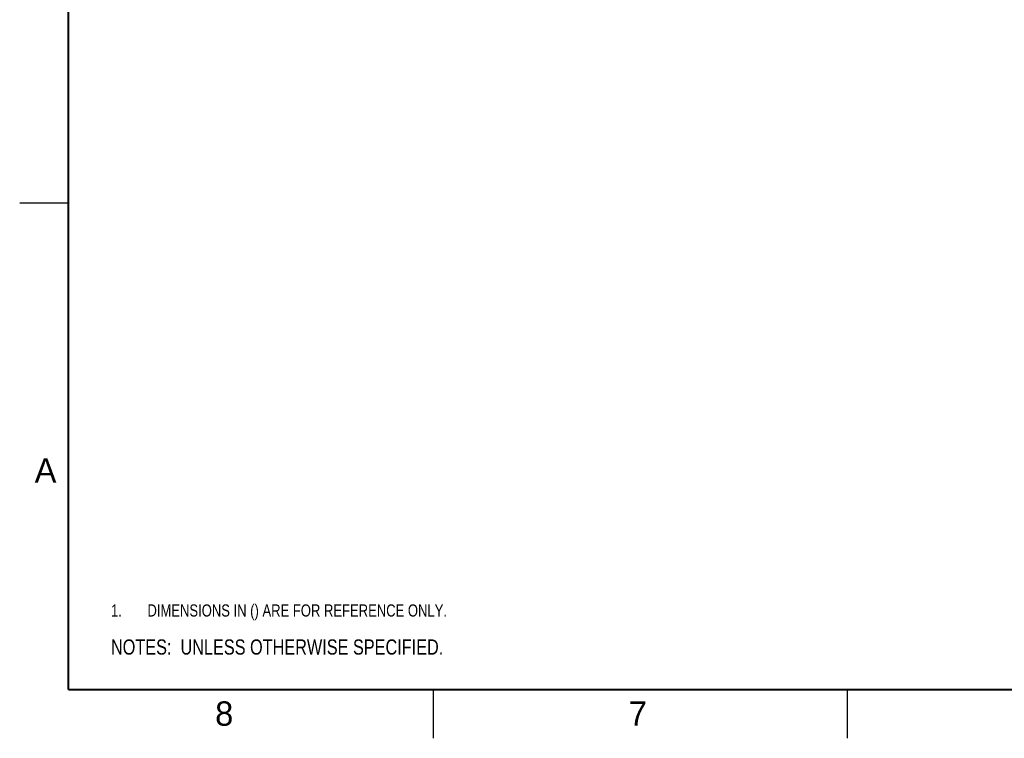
# Model space of a CAD drawing. Header units: inches. Extents: x 0 to 34, y 0 to 22.
# Tile 1 of 47: x 0 to 10.1, y 0 to 7.4. Entities that reach past the tile are written whole.
import ezdxf

# ---------------------------------------------------------------- set-up
doc = ezdxf.new("R2010")
doc.units = ezdxf.units.IN
doc.header["$LTSCALE"] = 1.87
doc.header["$MEASUREMENT"] = 0
doc.layers.get('0').update_dxf_attribs({"linetype": 'CONTINUOUS'})
doc.layers.add('DETAIL', color=7, linetype='CONTINUOUS')
doc.styles.get("Standard").update_dxf_attribs({"font": 'txt', "width": 0.8})
doc.styles.add('TEXTSTYLE_2', font='txt')

# ---------------------------------------------------------------- blocks, each defined once
blk = doc.blocks.new('NOTES_HEADER_BL0', base_point=(3.1215, 0.9375))
at = {"layer": 'DETAIL', "color": 2, "linetype": 'CONTINUOUS', "width": 0.8}
blk.add_text('NOTES:  UNLESS OTHERWISE SPECIFIED.', height=0.156, dxfattribs=at).set_placement((0.9375, 0.8595))
blk = doc.blocks.new('DIMS_REF_BL1', base_point=(3.125, 1.312))
at = {"layer": 'DETAIL', "color": 2, "linetype": 'CONTINUOUS', "width": 0.8}
for s, p in [('1.', (0.938, 1.25)), ('DIMENSIONS IN () ARE FOR REFERENCE ONLY.', (1.312, 1.25))]:
    blk.add_text(s, height=0.125, dxfattribs=at).set_placement(p)

msp = doc.modelspace()

# ---------------------------------------------------------------- linework, layer by layer
at = {"color": 2, "linetype": 'CONTINUOUS'}
for p, q in [((0, 5.5), (0.5, 5.5)), ((4.25, 0), (4.25, 0.5)), ((8.5, 0), (8.5, 0.5))]:
    msp.add_line(p, q, dxfattribs=at)
at = {"color": 7, "linetype": 'CONTINUOUS', "const_width": 0.02}
for points in [[(0.5, 21.5), (0.5, 0.5)], [(0.5, 0.5), (33.5, 0.5)]]:
    msp.add_lwpolyline(points, dxfattribs=at)

# ---------------------------------------------------------------- block references
at = {"layer": 'DETAIL', "color": 2, "linetype": 'CONTINUOUS'}
for name, p in [('DIMS_REF_BL1', (3.1251, 1.3124)), ('NOTES_HEADER_BL0', (3.1215, 0.9375))]:
    msp.add_blockref(name, p, dxfattribs=at)

# ---------------------------------------------------------------- texts
at = {"color": 2, "linetype": 'CONTINUOUS', "char_height": 0.25, "width": 0.25, "attachment_point": 1, "line_spacing_factor": 0.9, "style": 'TEXTSTYLE_2'}
for s, insert in [('A', (0.1541, 2.8761)), ('8', (2.0074, 0.3791)), ('7', (6.2553, 0.3787))]:
    msp.add_mtext(s, dxfattribs=dict(at, insert=insert))

doc.saveas('drawing.dxf')
